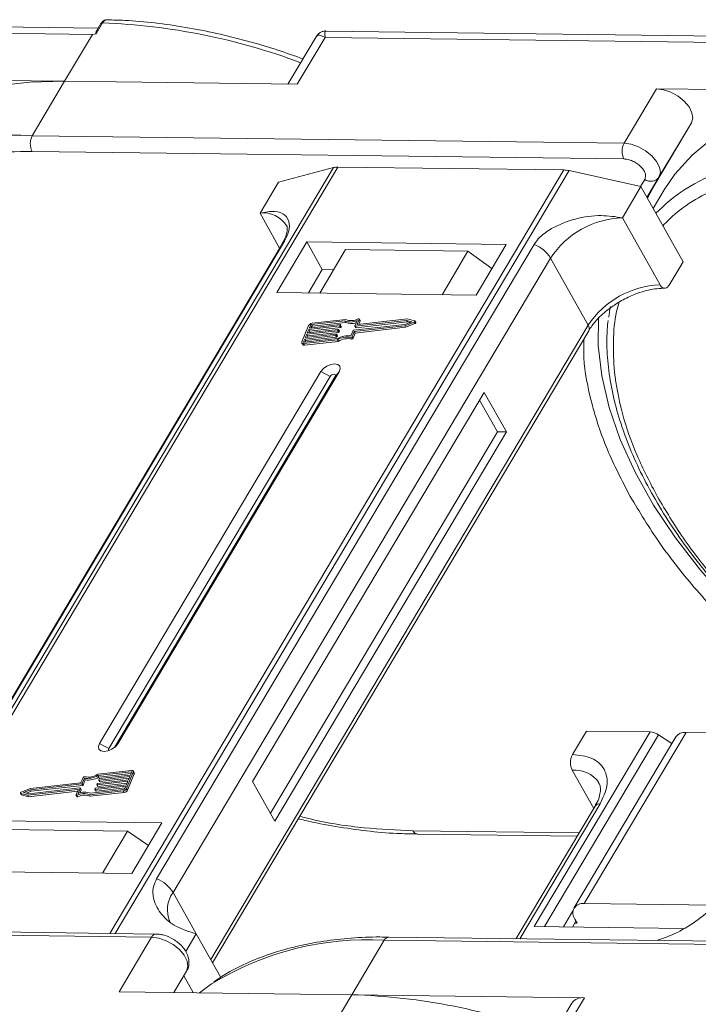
# Model space of a CAD drawing. Header units: millimetres. Extents: x -1177 to 904, y 240 to 1698.
# Tile 37 of 51: x 301 to 345, y 1412 to 1476. Entities that reach past the tile are written whole.
import ezdxf

# ---------------------------------------------------------------- set-up
doc = ezdxf.new("R2010")
doc.units = ezdxf.units.MM

msp = doc.modelspace()

# ---------------------------------------------------------------- linework, layer by layer
at = {"color": 7, "linetype": 'Continuous', "lineweight": 15}
for p, q in [((305.732, 1475.606), (266.901, 1476.106)), ((306.022, 1475.945), (305.592, 1475.223)), ((305.904, 1475.894), (305.643, 1475.455)), ((266.829, 1475.684), (305.361, 1475.188)), ((305.361, 1475.188), (303.551, 1472.146)), ((305.592, 1475.223), (305.361, 1475.188)), ((359.409, 1474.916), (320.578, 1475.415)), ((319.919, 1475.042), (318.085, 1471.959)), ((318.696, 1471.951), (320.505, 1474.993)), ((320.505, 1474.993), (359.037, 1474.497)), ((303.551, 1472.146), (288.407, 1472.341)), ((301.441, 1468.597), (303.551, 1472.146)), ((303.551, 1472.146), (318.696, 1471.951)), ((342.084, 1471.65), (339.973, 1468.101)), ((357.228, 1471.455), (342.084, 1471.65)), ((344.357, 1469.44), (341.971, 1465.428)), ((342.246, 1465.891), (344.357, 1469.44)), ((339.973, 1468.101), (301.441, 1468.597)), ((301.427, 1467.575), (339.96, 1467.079)), ((321.044, 1466.52), (291.488, 1416.825)), ((291.759, 1416.822), (321.337, 1466.553)), ((336.059, 1466.363), (306.481, 1416.632)), ((306.837, 1416.628), (336.394, 1466.322)), ((317.478, 1465.58), (321.044, 1466.52)), ((321.337, 1466.553), (336.059, 1466.363)), ((336.394, 1466.322), (341.072, 1465.277)), ((316.272, 1463.552), (317.478, 1465.58)), ((341.324, 1465.753), (341.044, 1465.283)), ((341.464, 1464.576), (342.246, 1465.891)), ((339.866, 1463.249), (341.072, 1465.277)), ((341.072, 1465.277), (343.811, 1460.387)), ((341.465, 1464.576), (341.971, 1465.428)), ((341.971, 1465.428), (341.492, 1464.528)), ((342.593, 1465.06), (341.872, 1463.848)), ((316.272, 1463.552), (317.546, 1461.277)), ((342.317, 1458.874), (339.866, 1463.249)), ((293.288, 1420.405), (317.865, 1461.727)), ((317.723, 1461.574), (293.146, 1420.252)), ((334.116, 1461.518), (309.539, 1420.196)), ((319.315, 1461.674), (317.355, 1458.379)), ((332.292, 1461.507), (319.315, 1461.674)), ((319.315, 1461.674), (320.324, 1459.873)), ((321.845, 1461.182), (320.157, 1458.343)), ((329.808, 1461.079), (321.845, 1461.182)), ((328.12, 1458.24), (329.808, 1461.079)), ((329.808, 1461.079), (331.368, 1459.954)), ((330.332, 1458.212), (332.292, 1461.507)), ((310.609, 1419.305), (335.186, 1460.627)), ((337.637, 1456.252), (335.186, 1460.627)), ((320.324, 1459.873), (319.42, 1458.352)), ((321.061, 1459.863), (320.324, 1459.873)), ((342.907, 1458.866), (343.811, 1460.387)), ((317.355, 1458.379), (330.332, 1458.212)), ((339.061, 1457.477), (338.974, 1456.767)), ((321.857, 1456.625), (319.657, 1456.377)), ((322.732, 1456.629), (322.6, 1456.309)), ((325.871, 1456.658), (322.619, 1456.29)), ((322.79, 1456.551), (322.732, 1456.654)), ((322.732, 1456.629), (322.79, 1456.526)), ((326.33, 1456.538), (325.871, 1456.658)), ((337.637, 1456.252), (313.06, 1414.93)), ((319.437, 1456.225), (319, 1455.164)), ((319.348, 1455.751), (321.358, 1455.979)), ((319.438, 1455.972), (319.348, 1455.751)), ((321.448, 1456.2), (319.438, 1455.972)), ((319.496, 1455.869), (319.438, 1455.972)), ((319.475, 1456.061), (321.485, 1456.288)), ((319.547, 1456.238), (319.475, 1456.061)), ((319.496, 1455.869), (321.506, 1456.097)), ((319.605, 1456.135), (319.547, 1456.238)), ((319.58, 1456.073), (319.605, 1456.135)), ((321.786, 1456.533), (319.621, 1456.288)), ((319.621, 1456.288), (319.679, 1456.185)), ((319.679, 1456.185), (321.843, 1456.43)), ((321.376, 1455.96), (321.358, 1455.915)), ((321.434, 1455.869), (321.376, 1455.972)), ((321.434, 1455.857), (321.376, 1455.96)), ((321.506, 1456.097), (321.448, 1456.2)), ((321.503, 1456.269), (321.485, 1456.225)), ((321.543, 1456.122), (321.485, 1456.225)), ((321.561, 1456.179), (321.503, 1456.282)), ((321.561, 1456.166), (321.503, 1456.269)), ((321.543, 1456.122), (321.561, 1456.166)), ((321.843, 1456.43), (321.786, 1456.533)), ((322.363, 1455.924), (325.703, 1456.301)), ((322.41, 1455.845), (325.69, 1456.216)), ((322.453, 1456.208), (322.594, 1456.55)), ((322.453, 1456.196), (322.511, 1456.093)), ((322.467, 1455.742), (325.747, 1456.113)), ((325.812, 1456.567), (322.472, 1456.189)), ((322.53, 1456.086), (322.472, 1456.189)), ((322.53, 1456.086), (325.87, 1456.464)), ((322.611, 1456.29), (322.6, 1456.309)), ((322.696, 1456.299), (322.79, 1456.526)), ((325.69, 1456.216), (326.296, 1456.456)), ((325.747, 1456.113), (325.69, 1456.216)), ((325.703, 1456.301), (326.149, 1456.478)), ((325.747, 1456.113), (326.354, 1456.353)), ((326.149, 1456.478), (325.812, 1456.567)), ((325.87, 1456.464), (325.812, 1456.567)), ((325.87, 1456.464), (326.016, 1456.426)), ((326.296, 1456.456), (326.354, 1456.353)), ((326.404, 1456.423), (326.347, 1456.526)), ((313.18, 1414.717), (337.668, 1455.89)), ((319.184, 1455.353), (319.111, 1455.176)), ((319.112, 1455.05), (321.311, 1455.299)), ((319.149, 1455.138), (321.313, 1455.383)), ((321.194, 1455.581), (319.184, 1455.353)), ((319.242, 1455.25), (319.184, 1455.353)), ((319.22, 1455.442), (321.23, 1455.669)), ((319.311, 1455.663), (319.22, 1455.442)), ((319.242, 1455.25), (321.252, 1455.478)), ((321.321, 1455.89), (319.311, 1455.663)), ((319.369, 1455.56), (319.311, 1455.663)), ((319.325, 1455.454), (319.369, 1455.56)), ((319.369, 1455.56), (321.379, 1455.787)), ((319.452, 1455.763), (319.496, 1455.869)), ((321.252, 1455.478), (321.194, 1455.581)), ((321.249, 1455.65), (321.231, 1455.606)), ((321.288, 1455.503), (321.231, 1455.606)), ((321.307, 1455.56), (321.249, 1455.663)), ((321.307, 1455.547), (321.249, 1455.65)), ((321.288, 1455.503), (321.307, 1455.547)), ((321.369, 1455.196), (321.311, 1455.299)), ((321.379, 1455.787), (321.321, 1455.89)), ((321.416, 1455.812), (321.358, 1455.915)), ((321.416, 1455.812), (321.434, 1455.857)), ((322.173, 1455.454), (322.231, 1455.351)), ((322.185, 1455.557), (322.326, 1455.898)), ((322.269, 1455.503), (322.41, 1455.845)), ((322.327, 1455.4), (322.269, 1455.503)), ((322.327, 1455.4), (322.467, 1455.742)), ((322.467, 1455.742), (322.41, 1455.845)), ((319, 1455.089), (319.058, 1454.986)), ((319.111, 1455.176), (319.132, 1455.139)), ((319.17, 1454.947), (319.112, 1455.05)), ((319.17, 1454.947), (321.369, 1455.196)), ((319.198, 1455.144), (319.242, 1455.25)), ((320.238, 1453.233), (305.823, 1428.997)), ((320.833, 1452.918), (306.418, 1428.683)), ((306.795, 1428.746), (321.169, 1452.914)), ((307.003, 1428.982), (321.418, 1453.217)), ((320.238, 1453.233), (320.833, 1452.918)), ((321.418, 1453.217), (321.169, 1452.914)), ((330.869, 1451.869), (315.791, 1426.518)), ((332.311, 1449.296), (330.869, 1451.869)), ((331.721, 1449.304), (330.568, 1451.362)), ((316.945, 1424.459), (331.721, 1449.304)), ((317.233, 1423.945), (332.311, 1449.296)), ((332.311, 1449.296), (331.721, 1449.304)), ((341.666, 1429.757), (334.127, 1417.082)), ((336.614, 1428.289), (337.518, 1429.81)), ((337.373, 1418.572), (344.007, 1429.727)), ((337.518, 1429.81), (341.666, 1429.757)), ((352.801, 1429.613), (344.007, 1429.727)), ((334.793, 1417.073), (342.223, 1429.566)), ((343.341, 1429.436), (336.707, 1418.282)), ((343.079, 1428.994), (342.223, 1429.566)), ((306.418, 1428.683), (305.823, 1428.997)), ((307.003, 1428.982), (306.85, 1428.795)), ((307.873, 1427.156), (305.708, 1426.911)), ((307.909, 1427.245), (305.71, 1426.996)), ((307.585, 1426.069), (308.021, 1427.131)), ((307.837, 1426.941), (307.91, 1427.118)), ((307.903, 1427.102), (307.873, 1427.156)), ((308.079, 1427.102), (308.021, 1427.205)), ((308.021, 1427.131), (308.078, 1427.028)), ((336.6, 1427.267), (337.995, 1424.779)), ((304.612, 1426.45), (301.332, 1426.079)), ((304.752, 1426.792), (304.612, 1426.45)), ((304.836, 1426.738), (304.695, 1426.396)), ((304.753, 1426.293), (304.893, 1426.635)), ((304.893, 1426.635), (304.836, 1426.738)), ((307.674, 1426.543), (305.664, 1426.316)), ((305.7, 1426.404), (307.71, 1426.632)), ((305.766, 1426.808), (305.708, 1426.911)), ((305.766, 1426.808), (307.881, 1427.048)), ((305.772, 1426.644), (305.79, 1426.689)), ((305.772, 1426.632), (305.83, 1426.529)), ((307.801, 1426.853), (305.791, 1426.625)), ((305.849, 1426.523), (305.791, 1426.625)), ((305.827, 1426.714), (307.837, 1426.941)), ((305.849, 1426.523), (307.754, 1426.738)), ((307.583, 1426.322), (307.674, 1426.543)), ((307.642, 1425.966), (308.078, 1427.028)), ((307.71, 1426.632), (307.801, 1426.853)), ((315.791, 1426.518), (317.233, 1423.945)), ((301.332, 1426.079), (300.725, 1425.838)), ((301.318, 1425.993), (300.872, 1425.816)), ((300.872, 1425.816), (301.209, 1425.728)), ((301.063, 1425.766), (301.375, 1425.89)), ((301.15, 1425.637), (304.402, 1426.005)), ((301.207, 1425.534), (304.383, 1425.893)), ((301.209, 1425.728), (304.549, 1426.106)), ((304.658, 1426.371), (301.318, 1425.993)), ((301.375, 1425.89), (301.318, 1425.993)), ((301.375, 1425.89), (304.716, 1426.268)), ((304.289, 1425.666), (304.421, 1425.986)), ((304.417, 1425.977), (304.402, 1426.005)), ((304.568, 1426.087), (304.427, 1425.745)), ((304.543, 1425.782), (304.626, 1425.984)), ((304.626, 1425.996), (304.568, 1426.099)), ((304.568, 1426.087), (304.626, 1425.984)), ((304.716, 1426.268), (304.658, 1426.371)), ((304.753, 1426.293), (304.695, 1426.396)), ((305.165, 1425.669), (307.364, 1425.918)), ((305.222, 1425.566), (307.421, 1425.815)), ((305.236, 1425.762), (307.4, 1426.006)), ((305.518, 1426.025), (305.536, 1426.07)), ((305.518, 1426.013), (305.575, 1425.91)), ((307.546, 1426.234), (305.536, 1426.006)), ((305.594, 1425.903), (305.536, 1426.006)), ((305.573, 1426.095), (307.583, 1426.322)), ((305.594, 1425.903), (307.499, 1426.119)), ((305.645, 1426.335), (305.663, 1426.379)), ((305.645, 1426.323), (305.703, 1426.22)), ((305.721, 1426.213), (305.664, 1426.316)), ((305.721, 1426.213), (307.626, 1426.428)), ((307.364, 1425.918), (307.421, 1425.815)), ((307.474, 1426.057), (307.546, 1426.234)), ((307.642, 1425.966), (307.585, 1426.069)), ((300.674, 1425.769), (300.732, 1425.666)), ((300.692, 1425.757), (301.15, 1425.637)), ((300.749, 1425.654), (300.692, 1425.757)), ((300.749, 1425.654), (301.207, 1425.534)), ((301.207, 1425.534), (301.15, 1425.637)), ((304.289, 1425.641), (304.347, 1425.538)), ((304.41, 1425.532), (304.352, 1425.635)), ((305.165, 1425.669), (305.222, 1425.566)), ((338.083, 1424.927), (332.947, 1416.292)), ((333.191, 1416.289), (338.416, 1425.073)), ((309.886, 1423.836), (296.909, 1424.003)), ((299.674, 1423.405), (307.637, 1423.303)), ((306.009, 1420.565), (307.637, 1423.303)), ((307.637, 1423.303), (309.006, 1422.355)), ((307.926, 1420.54), (309.886, 1423.836)), ((337.04, 1423.174), (326.226, 1423.313)), ((326.518, 1423.097), (336.915, 1422.964)), ((294.949, 1420.707), (307.926, 1420.54)), ((310.609, 1419.305), (312.123, 1416.603)), ((345.9, 1418.463), (337.373, 1418.572)), ((336.642, 1418.093), (336.026, 1417.057)), ((336.77, 1417.558), (336.914, 1417.301)), ((270.682, 1416.882), (309.214, 1416.386)), ((309.512, 1416.593), (270.98, 1417.089)), ((334.127, 1417.082), (343.841, 1416.957)), ((336.842, 1417.43), (336.616, 1417.05)), ((336.914, 1417.301), (336.766, 1417.303)), ((309.214, 1416.386), (307.103, 1412.837)), ((312.123, 1416.603), (311.438, 1415.452)), ((312.123, 1416.603), (313.711, 1413.769)), ((322.248, 1412.642), (324.359, 1416.191)), ((324.359, 1416.191), (362.891, 1415.695)), ((363.188, 1415.902), (324.656, 1416.398)), ((342.18, 1416.173), (342.205, 1416.216)), ((311.487, 1414.176), (310.664, 1412.791)), ((310.664, 1412.791), (311.487, 1414.176)), ((311.309, 1413.875), (311.925, 1412.774)), ((307.103, 1412.837), (322.248, 1412.642)), ((322.248, 1412.642), (320.439, 1409.6)), ((337.392, 1412.447), (322.248, 1412.642)), ((335.583, 1409.405), (337.392, 1412.447)), ((336.561, 1412.083), (334.506, 1408.629))]:
    msp.add_line(p, q, dxfattribs=at)
at = {"color": 7, "linetype": 'Continuous', "lineweight": 15, "flags": 128}
for points in [[(303.551, 1472.146), (301.276, 1472.085), (299.121, 1471.842), (297.104, 1471.419), (295.241, 1470.819), (293.547, 1470.048), (292.036, 1469.112), (290.719, 1468.017), (289.608, 1466.774), (288.916, 1465.751)], [(344.357, 1469.44), (344.445, 1469.74), (344.391, 1470.094), (344.201, 1470.471), (343.891, 1470.838), (343.487, 1471.165), (343.024, 1471.423), (342.543, 1471.589), (342.084, 1471.65)], [(357.228, 1471.455), (354.953, 1471.394), (352.798, 1471.151), (350.781, 1470.728), (348.918, 1470.128), (347.224, 1469.357), (345.713, 1468.421), (344.396, 1467.326), (343.285, 1466.083), (342.593, 1465.06)], [(342.246, 1465.891), (342.334, 1466.191), (342.281, 1466.545), (342.09, 1466.922), (341.78, 1467.289), (341.376, 1467.616), (340.913, 1467.874), (340.432, 1468.04), (339.973, 1468.101)], [(317.723, 1461.574), (317.782, 1461.653), (317.865, 1461.727)], [(322.669, 1456.66), (322.684, 1456.665), (322.698, 1456.667), (322.711, 1456.667), (322.721, 1456.663), (322.729, 1456.658), (322.734, 1456.65), (322.735, 1456.64), (322.732, 1456.629)], [(354.11, 1431.813), (353.242, 1432.451), (350.932, 1434.287), (348.766, 1436.216), (346.763, 1438.222), (344.939, 1440.289), (343.31, 1442.397), (341.89, 1444.53), (340.691, 1446.67), (339.724, 1448.797), (338.996, 1450.895), (338.514, 1452.944), (338.282, 1454.927), (338.297, 1456.762)], [(321.358, 1455.979), (321.363, 1455.979), (321.367, 1455.978), (321.371, 1455.977), (321.374, 1455.974), (321.377, 1455.971), (321.378, 1455.968), (321.377, 1455.964), (321.376, 1455.96)], [(321.485, 1456.288), (321.49, 1456.288), (321.495, 1456.288), (321.499, 1456.286), (321.502, 1456.284), (321.504, 1456.281), (321.505, 1456.277), (321.505, 1456.273), (321.503, 1456.269)], [(322.472, 1456.189), (322.467, 1456.189), (322.462, 1456.189), (322.458, 1456.191), (322.455, 1456.193), (322.453, 1456.196), (322.452, 1456.2), (322.452, 1456.204), (322.453, 1456.208)], [(322.6, 1456.309), (322.599, 1456.305), (322.599, 1456.301), (322.6, 1456.297), (322.602, 1456.294), (322.605, 1456.292), (322.609, 1456.29), (322.614, 1456.29), (322.619, 1456.29)], [(326.33, 1456.538), (326.341, 1456.532), (326.347, 1456.524), (326.35, 1456.513), (326.347, 1456.501), (326.339, 1456.488), (326.327, 1456.475), (326.313, 1456.464), (326.296, 1456.456)], [(326.354, 1456.353), (326.37, 1456.362), (326.385, 1456.372), (326.397, 1456.385), (326.404, 1456.398), (326.407, 1456.41), (326.405, 1456.421), (326.404, 1456.423)], [(321.23, 1455.669), (321.236, 1455.669), (321.24, 1455.669), (321.244, 1455.667), (321.247, 1455.665), (321.249, 1455.662), (321.25, 1455.658), (321.25, 1455.654), (321.249, 1455.65)], [(319.112, 1455.05), (319.081, 1455.049), (319.053, 1455.053), (319.029, 1455.062), (319.011, 1455.076), (318.998, 1455.093), (318.992, 1455.115), (318.993, 1455.138), (319, 1455.164)], [(319.111, 1455.176), (319.109, 1455.168), (319.109, 1455.16), (319.111, 1455.153), (319.115, 1455.147), (319.121, 1455.142), (319.129, 1455.139), (319.138, 1455.138), (319.149, 1455.138)], [(321.418, 1453.217), (321.488, 1453.412), (321.458, 1453.578), (321.332, 1453.691), (321.129, 1453.732), (320.881, 1453.696), (320.624, 1453.589), (320.398, 1453.426), (320.238, 1453.233)], [(321.169, 1452.914), (321.189, 1452.969), (321.18, 1453.017), (321.145, 1453.049), (321.087, 1453.061), (321.016, 1453.051), (320.943, 1453.02), (320.878, 1452.973), (320.833, 1452.918)], [(305.823, 1428.997), (305.753, 1428.802), (305.783, 1428.636), (305.909, 1428.524), (306.112, 1428.482), (306.36, 1428.518), (306.617, 1428.625), (306.843, 1428.788), (307.003, 1428.982)], [(306.418, 1428.683), (306.398, 1428.627), (306.407, 1428.58), (306.442, 1428.548), (306.446, 1428.546)], [(307.91, 1427.118), (307.912, 1427.127), (307.913, 1427.135), (307.911, 1427.142), (307.906, 1427.148), (307.9, 1427.152), (307.892, 1427.155), (307.883, 1427.156), (307.873, 1427.156)], [(307.909, 1427.245), (307.94, 1427.246), (307.968, 1427.242), (307.992, 1427.233), (308.011, 1427.219), (308.023, 1427.201), (308.029, 1427.18), (308.028, 1427.156), (308.021, 1427.131)], [(305.791, 1426.625), (305.786, 1426.625), (305.781, 1426.626), (305.777, 1426.627), (305.774, 1426.63), (305.772, 1426.633), (305.771, 1426.636), (305.771, 1426.64), (305.772, 1426.644)], [(300.692, 1425.757), (300.681, 1425.762), (300.674, 1425.77), (300.672, 1425.781), (300.675, 1425.794), (300.682, 1425.807), (300.694, 1425.819), (300.708, 1425.83), (300.725, 1425.838)], [(304.421, 1425.986), (304.422, 1425.99), (304.422, 1425.994), (304.421, 1425.997), (304.419, 1426), (304.416, 1426.003), (304.412, 1426.004), (304.407, 1426.005), (304.402, 1426.005)], [(304.549, 1426.106), (304.555, 1426.106), (304.559, 1426.105), (304.563, 1426.104), (304.566, 1426.101), (304.568, 1426.098), (304.569, 1426.095), (304.569, 1426.091), (304.568, 1426.087)], [(305.536, 1426.006), (305.531, 1426.006), (305.526, 1426.007), (305.523, 1426.008), (305.519, 1426.011), (305.517, 1426.014), (305.516, 1426.017), (305.517, 1426.021), (305.518, 1426.025)], [(305.664, 1426.316), (305.658, 1426.316), (305.654, 1426.316), (305.65, 1426.318), (305.647, 1426.32), (305.645, 1426.323), (305.644, 1426.327), (305.644, 1426.331), (305.645, 1426.335)], [(300.732, 1425.666), (300.738, 1425.659), (300.749, 1425.654)], [(304.352, 1425.635), (304.337, 1425.63), (304.323, 1425.627), (304.31, 1425.628), (304.3, 1425.631), (304.292, 1425.637), (304.287, 1425.645), (304.286, 1425.655), (304.289, 1425.666)], [(304.347, 1425.538), (304.349, 1425.534), (304.357, 1425.528), (304.368, 1425.525), (304.381, 1425.524), (304.395, 1425.527), (304.41, 1425.532)], [(326.518, 1423.097), (326.518, 1423.097), (326.509, 1423.098)], [(309.214, 1416.386), (309.673, 1416.325), (310.155, 1416.158), (310.618, 1415.9), (311.021, 1415.574), (311.332, 1415.206), (311.522, 1414.829), (311.575, 1414.476), (311.487, 1414.176)], [(324.656, 1416.398), (324.656, 1416.398), (324.665, 1416.398)], [(312.332, 1412.769), (312.843, 1413.156), (313.113, 1413.345)]]:
    msp.add_lwpolyline(points, dxfattribs=at)
at = {"color": 7, "linetype": 'Continuous', "lineweight": 15}
for centre, radius, start, end in [((306.005, 1475.821), 0.126, 82.49156, 144.10364), ((304.494, 1435.002), 40.971, 69.39348, 87.86352), ((300.384, 1449.108), 19.517, 86.89523, 121.269), ((302.42, 1468.073), 1.11, 151.86538, 206.65442), ((340.952, 1467.577), 1.11, 151.86538, 206.65442), ((354.06, 1448.417), 19.517, 86.89523, 121.269), ((321.313, 1465.454), 1.098, 88.72031, 104.14409), ((336.028, 1464.725), 1.638, 77.08998, 88.8989), ((341.715, 1466.293), 0.666, 234.0762, 322.90297), ((350.562, 1455.172), 11.94, 123.74678, 135.50714), ((316.478, 1461.747), 1.817, 33.1952, 96.53301), ((340.056, 1457.422), 5.83, 91.86957, 146.65022), ((333.307, 1459.458), 2.213, 31.86898, 68.55124), ((342.507, 1453.047), 5.83, 91.86957, 146.65022), ((322.227, 1457.493), 0.943, 246.89164, 297.97103), ((319.69, 1456.092), 0.287, 96.59253, 152.29321), ((319.632, 1456.193), 0.0955, 96.59253, 152.29321), ((319.69, 1456.09), 0.0955, 96.59253, 152.29321), ((321.443, 1456.247), 0.0478, 276.59253, 332.29321), ((321.501, 1456.144), 0.0478, 276.59253, 332.29321), ((321.549, 1456.173), 0.0138, 333.02121, 26.65141), ((322.17, 1457.501), 1.042, 248.35959, 294.01857), ((322.217, 1457.348), 0.991, 247.84687, 288.77105), ((322.525, 1456.104), 0.0183, 217.91724, 283.38081), ((322.765, 1456.539), 0.0276, 333.09852, 26.5741), ((337.359, 1456.046), 0.346, 333.31625, 36.51573), ((321.188, 1455.628), 0.0478, 276.59253, 332.29321), ((321.246, 1455.525), 0.0478, 276.59253, 332.29321), ((321.294, 1455.553), 0.0138, 333.02121, 26.65141), ((321.933, 1454.312), 1.167, 78.13867, 122.23452), ((322.003, 1454.194), 1.375, 82.36132, 120.10827), ((321.316, 1455.938), 0.0478, 276.59253, 332.29321), ((321.991, 1454.209), 1.167, 78.13867, 122.23452), ((321.373, 1455.835), 0.0478, 276.59253, 332.29321), ((321.422, 1455.863), 0.0138, 333.02121, 26.65141), ((322.188, 1455.543), 0.0903, 260.49805, 333.59787), ((322.246, 1455.44), 0.0903, 260.49805, 333.59787), ((322.368, 1455.876), 0.0478, 96.59253, 152.29321), ((319.144, 1455.054), 0.11, 217.91724, 283.38081), ((341.611, 1428.688), 1.07, 55.09609, 87.03844), ((343.926, 1429.004), 0.727, 83.64232, 143.56702), ((308.005, 1427.065), 0.0826, 333.02121, 26.65141), ((336.763, 1425.365), 1.91, 35.13686, 94.86934), ((304.833, 1426.752), 0.0903, 80.49805, 153.59787), ((305.018, 1428.101), 1.375, 262.36132, 300.10827), ((305.088, 1427.983), 1.167, 258.13867, 302.23452), ((305.076, 1427.998), 1.375, 262.36132, 300.10827), ((305.833, 1426.666), 0.0478, 96.59253, 152.29321), ((305.844, 1426.54), 0.0183, 217.91724, 283.38081), ((304.851, 1424.793), 1.042, 68.35959, 114.01857), ((304.613, 1425.99), 0.0138, 333.02121, 26.65141), ((304.653, 1426.418), 0.0478, 276.59253, 332.29321), ((304.711, 1426.315), 0.0478, 276.59253, 332.29321), ((305.578, 1426.047), 0.0478, 96.59253, 152.29321), ((305.59, 1425.921), 0.0183, 217.91724, 283.38081), ((305.705, 1426.357), 0.0478, 96.59253, 152.29321), ((305.717, 1426.231), 0.0183, 217.91724, 283.38081), ((307.331, 1426.203), 0.287, 276.59253, 332.29321), ((307.389, 1426.101), 0.0955, 276.59253, 332.29321), ((307.388, 1426.1), 0.287, 276.59253, 332.29321), ((304.794, 1424.802), 0.943, 66.89164, 117.97103), ((304.852, 1424.699), 0.943, 66.89164, 117.97103), ((338.375, 1424.712), 0.363, 83.64232, 143.56702), ((326.561, 1423.461), 0.367, 203.79329, 261.81678), ((308.73, 1418.137), 2.213, 31.86898, 68.55124), ((312.147, 1418.173), 1.909, 143.64522, 203.44279), ((337.264, 1417.951), 0.631, 80.05661, 218.47393), ((309.531, 1416.248), 0.346, 93.05406, 156.53827), ((323.297, 1396.741), 19.479, 86.87659, 121.52214), ((324.688, 1416.036), 0.363, 94.95278, 154.87747), ((320.984, 1371.913), 40.748, 69.35834, 88.22275), ((337.282, 1411.566), 0.888, 82.87283, 144.3365)]:
    msp.add_arc(centre, radius, start, end, dxfattribs=at)
for points, knots in [([(306.32, 1476.153), (306.281, 1476.15), (306.201, 1476.145), (306.086, 1476.091), (305.982, 1476.008), (305.929, 1475.932), (305.904, 1475.894)], [0, 0, 0, 0, 0.254858, 0.509073, 0.758744, 1, 1, 1, 1]), ([(306.329, 1476.149), (306.312, 1476.15), (306.244, 1476.154), (306.131, 1476.097), (306.056, 1475.993), (306.022, 1475.945)], [0, 0, 0, 0, 0.1530543, 0.607068, 1, 1, 1, 1]), ([(319.062, 1473.602), (318.521, 1473.794), (317.316, 1474.223), (315.437, 1474.776), (313.428, 1475.278), (311.414, 1475.675), (309.416, 1475.957), (307.712, 1476.117), (306.703, 1476.132), (306.328, 1476.138)], [0, 0, 0, 0, 0.123694, 0.275342, 0.43003, 0.586973, 0.745611, 0.905547, 1, 1, 1, 1]), ([(305.592, 1475.223), (305.591, 1475.223), (305.589, 1475.223), (305.586, 1475.223), (305.583, 1475.227), (305.579, 1475.247), (305.593, 1475.332), (305.602, 1475.416), (305.643, 1475.454), (305.644, 1475.455)], [0, 0, 0, 0, 0.007214, 0.014412, 0.026801, 0.065603, 0.248401, 0.979877, 1, 1, 1, 1]), ([(320.575, 1475.415), (320.52, 1475.413), (320.402, 1475.407), (320.222, 1475.341), (320.045, 1475.222), (319.961, 1475.101), (319.918, 1475.039)], [0, 0, 0, 0, 0.212442, 0.455273, 0.721982, 1, 1, 1, 1]), ([(320.577, 1475.407), (320.574, 1475.41), (320.528, 1475.447), (320.487, 1475.317), (320.499, 1475.102), (320.505, 1474.993)], [0, 0, 0, 0, 0.038208, 0.516776, 1, 1, 1, 1]), ([(320.505, 1474.993), (320.404, 1475.044), (320.202, 1475.145), (320.007, 1475.159), (319.956, 1475.067), (319.937, 1475.031)], [0, 0, 0, 0, 0.384879, 0.766722, 1, 1, 1, 1]), ([(288.822, 1463.421), (289.064, 1463.669), (289.736, 1464.356), (291.118, 1465.273), (293.092, 1466.263), (295.516, 1467.028), (298.356, 1467.519), (300.414, 1467.557), (301.427, 1467.575)], [0, 0, 0, 0, 0.089262, 0.24819, 0.407138, 0.610435, 0.808191, 1, 1, 1, 1]), ([(339.96, 1467.079), (340.048, 1467.072), (340.229, 1467.057), (340.526, 1466.952), (340.81, 1466.794), (341.053, 1466.596), (341.241, 1466.374), (341.358, 1466.144), (341.394, 1465.924), (341.347, 1465.809), (341.324, 1465.753)], [0, 0, 0, 0, 0.12225, 0.25, 0.37775, 0.5, 0.62225, 0.75, 0.87775, 1, 1, 1, 1]), ([(342.499, 1462.731), (342.74, 1462.978), (343.413, 1463.665), (344.795, 1464.583), (346.769, 1465.572), (349.192, 1466.337), (352.033, 1466.829), (354.091, 1466.866), (355.104, 1466.884)], [0, 0, 0, 0, 0.089262, 0.24819, 0.407138, 0.610435, 0.808191, 1, 1, 1, 1]), ([(317.865, 1461.727), (317.95, 1461.894), (318.17, 1462.323), (318.215, 1462.944), (317.946, 1463.47), (317.289, 1463.735), (316.613, 1463.614), (316.272, 1463.552)], [0, 0, 0, 0, 0.111335, 0.286497, 0.521289, 0.758582, 1, 1, 1, 1]), ([(339.866, 1463.249), (339.413, 1463.317), (338.429, 1463.466), (336.788, 1463.231), (335.417, 1462.686), (334.518, 1462.066), (334.232, 1461.677), (334.116, 1461.518)], [0, 0, 0, 0, 0.222481, 0.483081, 0.73977, 0.893878, 1, 1, 1, 1]), ([(317.997, 1462.744), (317.998, 1462.743), (318.029, 1462.706), (318.043, 1462.636), (318.052, 1462.392), (317.961, 1462.054), (317.847, 1461.764), (317.731, 1461.593), (317.717, 1461.573)], [0, 0, 0, 0, 0.005744, 0.306611, 0.531667, 0.753453, 0.971797, 1, 1, 1, 1]), ([(339.813, 1457.856), (340.092, 1457.999), (340.485, 1458.201), (341.075, 1458.413), (341.562, 1458.549), (342.111, 1458.646), (342.441, 1458.654), (342.609, 1458.658)], [0, 0, 0, 0, 0.294099, 0.412703, 0.605791, 0.800293, 1, 1, 1, 1]), ([(342.907, 1458.866), (342.87, 1458.815), (342.795, 1458.712), (342.655, 1458.649), (342.514, 1458.665), (342.397, 1458.749), (342.34, 1458.838), (342.317, 1458.874)], [0, 0, 0, 0, 0.214694, 0.429388, 0.644082, 0.858775, 1, 1, 1, 1]), ([(337.679, 1455.891), (337.741, 1455.996), (337.9, 1456.262), (338.244, 1456.66), (338.657, 1457.053), (339.156, 1457.457), (339.562, 1457.704), (339.813, 1457.856)], [0, 0, 0, 0, 0.149323, 0.380846, 0.555425, 0.724977, 1, 1, 1, 1]), ([(342.14, 1445.08), (341.672, 1445.979), (340.722, 1447.805), (339.798, 1450.535), (339.311, 1453.031), (339.242, 1455.236), (339.362, 1456.757), (339.601, 1457.554), (339.663, 1457.759)], [0, 0, 0, 0, 0.198524, 0.403205, 0.613647, 0.778148, 0.942668, 1, 1, 1, 1]), ([(338.928, 1456.564), (338.894, 1456.177), (338.813, 1455.258), (338.903, 1453.735), (339.161, 1452.019), (339.607, 1450.264), (340.229, 1448.483), (341.022, 1446.687), (341.981, 1444.888), (343.096, 1443.096), (344.36, 1441.325), (345.76, 1439.585), (347.284, 1437.892), (348.91, 1436.263), (350.603, 1434.722), (352.308, 1433.316), (353.5, 1432.393), (354.119, 1431.955), (354.172, 1431.917)], [0, 0, 0, 0, 0.050321, 0.119623, 0.188978, 0.258334, 0.327647, 0.39688, 0.465996, 0.534955, 0.603709, 0.672177, 0.740215, 0.807551, 0.873593, 0.936793, 0.994595, 1, 1, 1, 1]), ([(337.367, 1455.383), (337.353, 1454.971), (337.311, 1453.639), (337.805, 1451.211), (338.772, 1448.181), (339.839, 1446.125), (340.37, 1445.102)], [0, 0, 0, 0, 0.131047, 0.423394, 0.71326, 1, 1, 1, 1]), ([(340.37, 1445.102), (340.983, 1444.086), (342.224, 1442.026), (344.662, 1438.946), (347.527, 1435.923), (350.523, 1433.219), (352.669, 1431.655), (353.608, 1430.97)], [0, 0, 0, 0, 0.202029, 0.409492, 0.620744, 0.833942, 1, 1, 1, 1]), ([(354.252, 1432.052), (353.851, 1432.337), (352.603, 1433.225), (350.662, 1434.85), (348.245, 1437.086), (345.921, 1439.605), (343.777, 1442.351), (342.68, 1444.179), (342.14, 1445.08)], [0, 0, 0, 0, 0.076289, 0.237481, 0.398693, 0.604886, 0.805459, 1, 1, 1, 1]), ([(336.614, 1428.289), (336.583, 1428.226), (336.522, 1428.101), (336.481, 1427.86), (336.486, 1427.615), (336.531, 1427.41), (336.581, 1427.308), (336.6, 1427.267)], [0, 0, 0, 0, 0.214694, 0.429388, 0.644082, 0.858775, 1, 1, 1, 1]), ([(338.416, 1425.073), (338.603, 1425.472), (338.892, 1426.086), (338.871, 1426.83), (338.698, 1427.344), (338.35, 1427.76), (337.727, 1428.166), (337.052, 1428.241), (336.614, 1428.289)], [0, 0, 0, 0, 0.239457, 0.368361, 0.5, 0.631639, 0.760543, 1, 1, 1, 1]), ([(338.312, 1426.452), (338.349, 1426.388), (338.431, 1426.245), (338.449, 1425.933), (338.368, 1425.527), (338.239, 1425.181), (338.104, 1424.974), (338.072, 1424.926)], [0, 0, 0, 0, 0.209538, 0.461851, 0.698708, 0.93023, 1, 1, 1, 1]), ([(318.762, 1424.102), (318.903, 1424.066), (319.726, 1423.859), (321.214, 1423.584), (323.214, 1423.294), (324.989, 1423.132), (326.067, 1423.117), (326.511, 1423.11)], [0, 0, 0, 0, 0.052717, 0.30573, 0.561476, 0.819314, 1, 1, 1, 1]), ([(326.226, 1423.313), (325.176, 1423.363), (323.044, 1423.465), (320.545, 1423.823), (319.116, 1424.197), (318.858, 1424.264)], [0, 0, 0, 0, 0.442982, 0.899702, 1, 1, 1, 1]), ([(309.539, 1420.196), (309.459, 1420.02), (309.252, 1419.567), (309.328, 1418.732), (309.812, 1417.823), (310.77, 1417.019), (311.669, 1416.743), (312.123, 1416.603)], [0, 0, 0, 0, 0.111335, 0.286497, 0.521289, 0.758582, 1, 1, 1, 1]), ([(342.205, 1416.216), (342.555, 1416.332), (343.314, 1416.585), (344.64, 1417.382), (345.791, 1418.319), (346.579, 1419.138), (346.853, 1419.547), (346.965, 1419.714)], [0, 0, 0, 0, 0.222481, 0.483081, 0.73977, 0.893878, 1, 1, 1, 1]), ([(310.624, 1416.258), (310.426, 1416.356), (310.151, 1416.494), (309.771, 1416.58), (309.603, 1416.583), (309.513, 1416.584)], [0, 0, 0, 0, 0.5471087, 0.7598003, 1, 1, 1, 1]), ([(311.484, 1414.185), (311.493, 1414.195), (311.603, 1414.323), (311.663, 1414.677), (311.613, 1415.115), (311.439, 1415.483), (311.215, 1415.785), (310.947, 1416.047), (310.727, 1416.19), (310.624, 1416.258)], [0, 0, 0, 0, 0.0163928, 0.2107176, 0.4137377, 0.5719294, 0.7055117, 0.8614773, 1, 1, 1, 1]), ([(324.663, 1416.385), (324.468, 1416.392), (323.625, 1416.418), (322.2, 1416.34), (320.398, 1416.147), (318.682, 1415.817), (317.053, 1415.363), (315.529, 1414.775), (314.255, 1414.152), (313.55, 1413.672), (313.267, 1413.48)], [0, 0, 0, 0, 0.042725, 0.184157, 0.326261, 0.469019, 0.612495, 0.756832, 0.902269, 1, 1, 1, 1])]:
    msp.add_open_spline(points, degree=3, knots=knots, dxfattribs=at)

doc.saveas('drawing.dxf')
